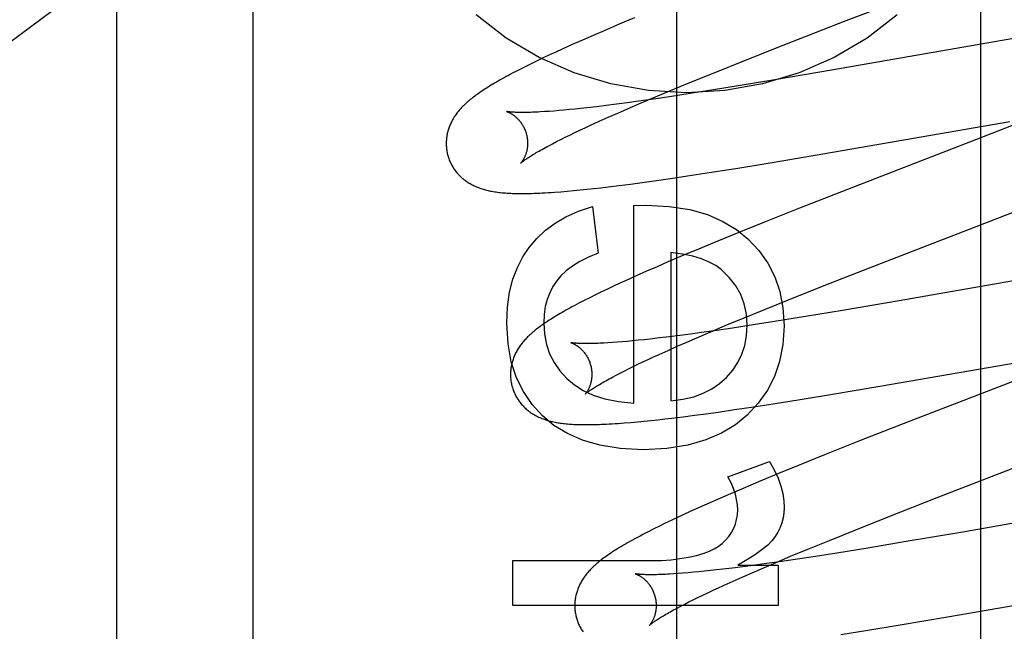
# Model space of a CAD drawing. Header units: inches. Extents: x 0 to 309, y 0 to 200.
# Tile 26 of 64: x 107.545 to 107.787, y 102.226 to 102.376. Entities that reach past the tile are written whole.
import ezdxf

# ---------------------------------------------------------------- set-up
doc = ezdxf.new("R2010")
doc.units = ezdxf.units.IN
doc.header["$LTSCALE"] = 17
doc.header["$MEASUREMENT"] = 0
doc.linetypes.add('HIDDEN', pattern=[0.2, 0.1, -0.1])
doc.layers.add('DEFAULT_2', color=8, linetype='HIDDEN')
doc.layers.add('RIGHTHAND_DOOR_ASSEMBLY', color=7, linetype='CONTINUOUS')

msp = doc.modelspace()

# ---------------------------------------------------------------- linework, layer by layer
at = {"layer": 'DEFAULT_2', "color": 8, "linetype": 'HIDDEN'}
for p, q in [((107.63154, 99.15312), (107.63154, 104.65362)), ((107.56904, 101.80496), (107.56904, 102.54801)), ((107.78134, 101.81789), (107.78134, 102.42269)), ((107.74827, 102.37597), (107.78774, 102.39128)), ((107.69626, 102.37668), (107.69245, 102.37508)), ((107.73273, 102.36991), (107.74827, 102.37597)), ((107.69245, 102.37508), (107.68876, 102.37351)), ((107.68346, 102.37121), (107.68093, 102.37009)), ((107.68607, 102.37235), (107.68346, 102.37121)), ((107.68876, 102.37351), (107.68607, 102.37235)), ((107.79223, 102.37207), (107.74464, 102.36379)), ((107.67849, 102.36899), (107.67691, 102.36826)), ((107.68093, 102.37009), (107.67849, 102.36899)), ((107.72306, 102.36609), (107.73273, 102.36991)), ((107.67383, 102.36682), (107.67233, 102.36611)), ((107.67535, 102.36754), (107.67383, 102.36682)), ((107.67691, 102.36826), (107.67535, 102.36754)), ((107.66819, 102.36405), (107.66695, 102.36342)), ((107.6695, 102.36471), (107.66819, 102.36405)), ((107.67088, 102.3654), (107.6695, 102.36471)), ((107.67233, 102.36611), (107.67088, 102.3654)), ((107.71582, 102.36319), (107.72306, 102.36609)), ((107.70986, 102.36076), (107.71582, 102.36319)), ((107.74464, 102.36379), (107.73069, 102.36141)), ((107.70509, 102.3588), (107.70986, 102.36076)), ((107.7217, 102.35992), (107.71517, 102.35887)), ((107.73069, 102.36141), (107.7217, 102.35992)), ((107.70094, 102.3567), (107.69718, 102.35616)), ((107.6979, 102.35578), (107.70143, 102.35727)), ((107.70485, 102.35727), (107.70094, 102.3567)), ((107.70143, 102.35727), (107.70509, 102.3588)), ((107.70992, 102.35804), (107.70485, 102.35727)), ((107.71517, 102.35887), (107.70992, 102.35804)), ((107.68161, 102.35424), (107.68023, 102.3541)), ((107.68305, 102.35439), (107.68161, 102.35424)), ((107.68454, 102.35456), (107.68305, 102.35439)), ((107.68687, 102.35483), (107.68454, 102.35456)), ((107.6893, 102.35512), (107.68687, 102.35483)), ((107.69183, 102.35544), (107.6893, 102.35512)), ((107.69446, 102.35579), (107.69183, 102.35544)), ((107.69211, 102.35327), (107.69453, 102.35433)), ((107.69718, 102.35616), (107.69446, 102.35579)), ((107.69453, 102.35433), (107.6979, 102.35578)), ((107.67523, 102.35368), (107.67412, 102.35361)), ((107.67639, 102.35377), (107.67523, 102.35368)), ((107.67761, 102.35387), (107.67639, 102.35377)), ((107.67889, 102.35398), (107.67761, 102.35387)), ((107.68023, 102.3541), (107.67889, 102.35398)), ((107.68756, 102.35125), (107.68979, 102.35224)), ((107.68979, 102.35224), (107.69211, 102.35327)), ((107.79889, 102.35405), (107.78549, 102.34882)), ((107.6828, 102.34904), (107.6841, 102.34965)), ((107.6841, 102.34965), (107.68545, 102.35028)), ((107.68545, 102.35028), (107.68756, 102.35125)), ((107.74064, 102.34291), (107.78847, 102.35123)), ((107.67811, 102.34677), (107.6792, 102.34731)), ((107.6792, 102.34731), (107.68035, 102.34787)), ((107.68035, 102.34787), (107.68155, 102.34845)), ((107.68155, 102.34845), (107.6828, 102.34904)), ((107.78549, 102.34882), (107.75005, 102.33509)), ((107.67519, 102.34525), (107.6761, 102.34574)), ((107.6761, 102.34574), (107.67708, 102.34624)), ((107.67708, 102.34624), (107.67811, 102.34677)), ((107.72904, 102.34096), (107.74064, 102.34291)), ((107.72113, 102.33966), (107.72904, 102.34096)), ((107.70509, 102.33719), (107.70923, 102.3378)), ((107.70923, 102.3378), (107.71455, 102.33862)), ((107.71455, 102.33862), (107.72113, 102.33966)), ((107.68624, 102.33472), (107.68798, 102.33491)), ((107.68798, 102.33491), (107.68974, 102.33512)), ((107.68974, 102.33512), (107.69246, 102.33546)), ((107.69246, 102.33546), (107.69525, 102.33582)), ((107.69525, 102.33582), (107.69812, 102.3362)), ((107.69812, 102.3362), (107.70106, 102.33661)), ((107.70106, 102.33661), (107.70509, 102.33719)), ((107.75005, 102.33509), (107.73677, 102.32988)), ((107.67811, 102.33394), (107.67967, 102.33406)), ((107.67967, 102.33406), (107.68125, 102.33421)), ((107.68125, 102.33421), (107.68288, 102.33436)), ((107.68288, 102.33436), (107.68454, 102.33453)), ((107.68454, 102.33453), (107.68624, 102.33472)), ((107.68591, 102.33028), (107.68732, 102.31886)), ((107.6961, 102.33059), (107.69905, 102.33065)), ((107.6961, 102.28197), (107.6961, 102.33059)), ((107.73677, 102.32988), (107.72816, 102.32646)), ((107.75437, 102.31541), (107.79097, 102.32959)), ((107.72816, 102.32646), (107.7219, 102.32394)), ((107.7219, 102.32394), (107.71683, 102.32187)), ((107.71683, 102.32187), (107.71192, 102.31984)), ((107.70812, 102.31824), (107.70444, 102.31668)), ((107.70518, 102.31898), (107.70518, 102.28258)), ((107.71192, 102.31984), (107.70812, 102.31824)), ((107.70177, 102.31552), (107.69917, 102.31438)), ((107.70444, 102.31668), (107.70177, 102.31552)), ((107.69665, 102.31326), (107.6942, 102.31216)), ((107.69917, 102.31438), (107.69665, 102.31326)), ((107.74242, 102.31071), (107.75437, 102.31541)), ((107.80782, 102.31525), (107.76127, 102.30714)), ((107.69107, 102.31072), (107.68957, 102.31)), ((107.69262, 102.31143), (107.69107, 102.31072)), ((107.6942, 102.31216), (107.69262, 102.31143)), ((107.73406, 102.30738), (107.74242, 102.31071)), ((107.68667, 102.30861), (107.68525, 102.3079)), ((107.6881, 102.3093), (107.68667, 102.30861)), ((107.68957, 102.31), (107.6881, 102.3093)), ((107.68525, 102.3079), (107.68388, 102.30721)), ((107.72803, 102.30494), (107.73406, 102.30738)), ((107.76127, 102.30714), (107.74729, 102.30476)), ((107.72319, 102.30296), (107.72803, 102.30494)), ((107.74729, 102.30476), (107.73825, 102.30325)), ((107.71498, 102.29953), (107.71854, 102.30103)), ((107.71854, 102.30103), (107.72319, 102.30296)), ((107.72538, 102.3012), (107.72032, 102.30043)), ((107.73063, 102.30202), (107.72538, 102.3012)), ((107.73825, 102.30325), (107.73063, 102.30202)), ((107.70733, 102.29861), (107.70481, 102.29829)), ((107.70995, 102.29896), (107.70733, 102.29861)), ((107.71266, 102.29933), (107.70995, 102.29896)), ((107.71156, 102.29807), (107.71498, 102.29953)), ((107.71642, 102.29986), (107.71266, 102.29933)), ((107.72032, 102.30043), (107.71642, 102.29986)), ((107.69081, 102.29687), (107.68972, 102.2968)), ((107.69197, 102.29696), (107.69081, 102.29687)), ((107.69318, 102.29706), (107.69197, 102.29696)), ((107.69446, 102.29717), (107.69318, 102.29706)), ((107.69578, 102.29729), (107.69446, 102.29717)), ((107.69716, 102.29743), (107.69578, 102.29729)), ((107.69859, 102.29758), (107.69716, 102.29743)), ((107.70007, 102.29774), (107.69859, 102.29758)), ((107.70239, 102.298), (107.70007, 102.29774)), ((107.70481, 102.29829), (107.70239, 102.298)), ((107.70675, 102.29597), (107.70911, 102.29701)), ((107.70911, 102.29701), (107.71156, 102.29807)), ((107.70093, 102.29335), (107.70232, 102.29398)), ((107.70232, 102.29398), (107.70448, 102.29496)), ((107.70448, 102.29496), (107.70675, 102.29597)), ((107.75653, 102.28614), (107.80461, 102.2945)), ((107.6959, 102.29096), (107.69708, 102.29153)), ((107.69708, 102.29153), (107.69832, 102.29212)), ((107.69832, 102.29212), (107.6996, 102.29273)), ((107.6996, 102.29273), (107.70093, 102.29335)), ((107.80367, 102.29295), (107.76373, 102.27747)), ((107.69172, 102.28885), (107.69268, 102.28935)), ((107.69268, 102.28935), (107.6937, 102.28987)), ((107.6937, 102.28987), (107.69477, 102.29041)), ((107.69477, 102.29041), (107.6959, 102.29096)), ((107.69081, 102.28838), (107.69172, 102.28885)), ((107.73694, 102.28288), (107.74488, 102.28417)), ((107.74488, 102.28417), (107.75653, 102.28614)), ((107.72499, 102.28101), (107.73033, 102.28183)), ((107.73033, 102.28183), (107.73694, 102.28288)), ((107.71096, 102.27902), (107.71384, 102.2794)), ((107.71384, 102.2794), (107.71679, 102.27981)), ((107.71679, 102.27981), (107.72083, 102.28039)), ((107.72083, 102.28039), (107.72499, 102.28101)), ((107.69371, 102.27713), (107.6953, 102.27726)), ((107.6953, 102.27726), (107.69693, 102.27741)), ((107.69693, 102.27741), (107.69857, 102.27756)), ((107.69857, 102.27756), (107.70024, 102.27773)), ((107.70024, 102.27773), (107.70193, 102.27792)), ((107.70193, 102.27792), (107.70366, 102.27811)), ((107.70366, 102.27811), (107.70543, 102.27832)), ((107.70543, 102.27832), (107.70816, 102.27865)), ((107.70816, 102.27865), (107.71096, 102.27902)), ((107.76373, 102.27747), (107.75154, 102.27269)), ((107.77056, 102.25877), (107.81787, 102.27713)), ((107.75154, 102.27269), (107.74293, 102.26926)), ((107.71918, 102.26386), (107.72943, 102.26766)), ((107.74293, 102.26926), (107.73667, 102.26673)), ((107.73667, 102.26673), (107.73161, 102.26466)), ((107.72672, 102.26263), (107.72294, 102.26104)), ((107.73161, 102.26466), (107.72672, 102.26263)), ((107.72294, 102.26104), (107.71928, 102.25947)), ((107.71662, 102.25832), (107.71403, 102.25718)), ((107.71928, 102.25947), (107.71662, 102.25832)), ((107.75857, 102.25406), (107.77056, 102.25877)), ((107.82288, 102.25833), (107.77643, 102.25024)), ((107.70991, 102.25533), (107.70832, 102.2546)), ((107.71153, 102.25607), (107.70991, 102.25533)), ((107.71403, 102.25718), (107.71153, 102.25607)), ((107.70526, 102.25317), (107.70378, 102.25246)), ((107.70677, 102.25388), (107.70526, 102.25317)), ((107.70832, 102.2546), (107.70677, 102.25388)), ((107.75018, 102.25072), (107.75857, 102.25406)), ((107.70095, 102.25107), (107.69958, 102.25037)), ((107.70235, 102.25176), (107.70095, 102.25107)), ((107.70378, 102.25246), (107.70235, 102.25176)), ((107.74412, 102.24827), (107.75018, 102.25072)), ((107.77643, 102.25024), (107.76251, 102.24787)), ((107.73925, 102.24628), (107.74412, 102.24827)), ((107.76251, 102.24787), (107.75353, 102.24638)), ((107.73458, 102.24435), (107.73925, 102.24628)), ((107.75353, 102.24638), (107.74594, 102.24516)), ((107.66632, 102.23224), (107.66632, 102.24329)), ((107.66632, 102.24329), (107.70046, 102.24329)), ((107.73182, 102.24302), (107.7281, 102.24249)), ((107.731, 102.24284), (107.73458, 102.24435)), ((107.7357, 102.24358), (107.73182, 102.24302)), ((107.74073, 102.24434), (107.7357, 102.24358)), ((107.74594, 102.24516), (107.74073, 102.24434)), ((107.71203, 102.24054), (107.71069, 102.24042)), ((107.71342, 102.24068), (107.71203, 102.24054)), ((107.71487, 102.24084), (107.71342, 102.24068)), ((107.71636, 102.241), (107.71487, 102.24084)), ((107.7179, 102.24118), (107.71636, 102.241)), ((107.7203, 102.24147), (107.7179, 102.24118)), ((107.72281, 102.24178), (107.7203, 102.24147)), ((107.72164, 102.24218), (107.73152, 102.24218)), ((107.72541, 102.24212), (107.72281, 102.24178)), ((107.7251, 102.24031), (107.72757, 102.24138)), ((107.7281, 102.24249), (107.72541, 102.24212)), ((107.72757, 102.24138), (107.731, 102.24284)), ((107.73152, 102.24218), (107.73152, 102.23224)), ((107.707, 102.24011), (107.70589, 102.24004)), ((107.70818, 102.2402), (107.707, 102.24011)), ((107.70941, 102.2403), (107.70818, 102.2402)), ((107.71069, 102.24042), (107.70941, 102.2403)), ((107.71827, 102.23727), (107.72045, 102.23825)), ((107.72045, 102.23825), (107.72272, 102.23926)), ((107.72272, 102.23926), (107.7251, 102.24031)), ((107.71424, 102.2354), (107.71553, 102.236)), ((107.71553, 102.236), (107.71688, 102.23663)), ((107.71688, 102.23663), (107.71827, 102.23727)), ((107.77312, 102.22948), (107.81989, 102.23762)), ((107.70959, 102.23313), (107.71067, 102.23367)), ((107.71067, 102.23367), (107.71181, 102.23423)), ((107.71181, 102.23423), (107.713, 102.2348)), ((107.713, 102.2348), (107.71424, 102.2354)), ((107.73152, 102.23224), (107.66632, 102.23224)), ((107.70668, 102.23163), (107.70759, 102.23211)), ((107.70759, 102.23211), (107.70856, 102.23261)), ((107.70856, 102.23261), (107.70959, 102.23313)), ((107.76148, 102.22752), (107.77312, 102.22948)), ((107.74694, 102.22517), (107.75355, 102.22622)), ((107.75355, 102.22622), (107.76148, 102.22752))]:
    msp.add_line(p, q, dxfattribs=at)
for points in [[(107.76076, 102.37738), (107.75335, 102.3717), (107.74529, 102.36695), (107.7367, 102.36317), (107.72771, 102.36044), (107.71844, 102.35878), (107.70904, 102.35823), (107.69964, 102.35878), (107.69038, 102.36044), (107.68138, 102.36317), (107.6728, 102.36695), (107.66473, 102.3717), (107.65732, 102.37738)], [(107.66695, 102.36342), (107.66637, 102.36311), (107.6658, 102.36281), (107.66525, 102.36251), (107.66471, 102.36222), (107.6642, 102.36194), (107.6637, 102.36167), (107.66322, 102.3614), (107.66276, 102.36113), (107.66231, 102.36087), (107.66188, 102.36062), (107.66146, 102.36037), (107.66105, 102.36013), (107.66065, 102.35989), (107.66027, 102.35965), (107.6599, 102.35942), (107.65954, 102.35919), (107.65919, 102.35896), (107.65885, 102.35873), (107.65852, 102.35851), (107.6582, 102.35829), (107.65788, 102.35807), (107.65758, 102.35785), (107.65728, 102.35764), (107.65699, 102.35742), (107.6567, 102.35721), (107.65643, 102.357), (107.65616, 102.35678), (107.65589, 102.35657), (107.65564, 102.35636), (107.65538, 102.35614)], [(107.65538, 102.35614), (107.65514, 102.35593), (107.6549, 102.35571), (107.65466, 102.35549), (107.65443, 102.35528), (107.65421, 102.35506), (107.65399, 102.35484), (107.65377, 102.35461), (107.65357, 102.35439), (107.65336, 102.35416), (107.65317, 102.35394), (107.65298, 102.35371), (107.65279, 102.35348), (107.65261, 102.35324), (107.65244, 102.35301), (107.65227, 102.35277), (107.6521, 102.35254), (107.65195, 102.3523), (107.65179, 102.35205), (107.65165, 102.35181), (107.65151, 102.35156), (107.65137, 102.35131), (107.65125, 102.35106), (107.65112, 102.35081), (107.65101, 102.35056), (107.6509, 102.35031), (107.6508, 102.35006), (107.6507, 102.34981), (107.65061, 102.34956), (107.65053, 102.3493), (107.65045, 102.34904), (107.65037, 102.34878), (107.65031, 102.34852), (107.65025, 102.34826), (107.65019, 102.34799), (107.65014, 102.34772), (107.6501, 102.34746), (107.65006, 102.34718), (107.65003, 102.34691), (107.65001, 102.34664), (107.64999, 102.34636), (107.64998, 102.34609), (107.64998, 102.34581), (107.64998, 102.34553), (107.64999, 102.34525), (107.65001, 102.34498), (107.65003, 102.3447), (107.65006, 102.34442), (107.6501, 102.34415), (107.65014, 102.34387), (107.6502, 102.34359), (107.65025, 102.34332), (107.65032, 102.34305), (107.65038, 102.34282)], [(107.66481, 102.35364), (107.6648, 102.35364), (107.66479, 102.35364), (107.66479, 102.35364), (107.6648, 102.35364), (107.66483, 102.35363), (107.66485, 102.35363), (107.66489, 102.35361), (107.66493, 102.3536), (107.66498, 102.35358), (107.66504, 102.35356), (107.6651, 102.35354), (107.66517, 102.35351), (107.66524, 102.35348), (107.66532, 102.35345), (107.6654, 102.35341), (107.66548, 102.35337), (107.66557, 102.35333), (107.66567, 102.35328), (107.66576, 102.35323), (107.66586, 102.35317), (107.66597, 102.35311), (107.66608, 102.35305), (107.66619, 102.35298), (107.6663, 102.3529), (107.66641, 102.35282), (107.66653, 102.35274), (107.66665, 102.35265), (107.66678, 102.35255), (107.6669, 102.35245), (107.66703, 102.35235), (107.66715, 102.35224), (107.66728, 102.35212), (107.66741, 102.35199), (107.66755, 102.35186), (107.66768, 102.35172), (107.66781, 102.35158), (107.66794, 102.35142), (107.66807, 102.35126), (107.6682, 102.3511), (107.66833, 102.35092), (107.66846, 102.35074), (107.66858, 102.35056), (107.6687, 102.35036), (107.66882, 102.35016), (107.66893, 102.34996), (107.66904, 102.34975), (107.66915, 102.34953), (107.66925, 102.34931), (107.66934, 102.34908), (107.66943, 102.34885), (107.66951, 102.34862), (107.66959, 102.34838), (107.66965, 102.34817)], [(107.67412, 102.35361), (107.67307, 102.35354), (107.67257, 102.35352), (107.67208, 102.35349), (107.67162, 102.35347), (107.67116, 102.35346), (107.67072, 102.35344), (107.6703, 102.35343), (107.6699, 102.35342), (107.66951, 102.35341), (107.66913, 102.35341), (107.66877, 102.35341), (107.66843, 102.35341), (107.66811, 102.35341), (107.6678, 102.35341), (107.66751, 102.35342), (107.66723, 102.35343), (107.66697, 102.35344), (107.66672, 102.35345), (107.6665, 102.35346), (107.66629, 102.35347), (107.66609, 102.35349), (107.66592, 102.3535), (107.66575, 102.35351), (107.66561, 102.35353), (107.66548, 102.35354), (107.66536, 102.35356), (107.66525, 102.35357), (107.66515, 102.35358), (107.66507, 102.35359), (107.665, 102.3536), (107.66494, 102.35362), (107.66489, 102.35362), (107.66485, 102.35363), (107.66482, 102.35364), (107.66481, 102.35364)], [(107.66965, 102.34817), (107.66971, 102.34796), (107.66976, 102.34772), (107.66981, 102.34748), (107.66986, 102.34723), (107.66989, 102.34699), (107.66992, 102.34675), (107.66994, 102.34651), (107.66996, 102.34627), (107.66997, 102.34604), (107.66997, 102.34581), (107.66996, 102.34558), (107.66995, 102.34535), (107.66994, 102.34513), (107.66992, 102.34492), (107.66989, 102.34471), (107.66986, 102.34451), (107.66983, 102.34431), (107.66979, 102.34411), (107.66975, 102.34393), (107.6697, 102.34375), (107.66966, 102.34357), (107.66961, 102.3434), (107.66956, 102.34324), (107.6695, 102.34309), (107.66945, 102.34294), (107.66939, 102.34279), (107.66933, 102.34265), (107.66928, 102.34252), (107.66922, 102.34239), (107.66916, 102.34227), (107.6691, 102.34215), (107.66904, 102.34204), (107.66899, 102.34194), (107.66893, 102.34184), (107.66887, 102.34174), (107.66882, 102.34165), (107.66876, 102.34157), (107.66871, 102.34149), (107.66866, 102.34142), (107.66861, 102.34135), (107.66857, 102.34129), (107.66852, 102.34123), (107.66848, 102.34118), (107.66844, 102.34113), (107.66841, 102.34109), (107.66838, 102.34106), (107.66836, 102.34103), (107.66834, 102.34101), (107.66832, 102.34099), (107.66831, 102.34098), (107.66831, 102.34098)], [(107.66831, 102.34098), (107.66832, 102.34099), (107.66833, 102.341), (107.66836, 102.34103), (107.66839, 102.34105), (107.66843, 102.34109), (107.66848, 102.34113), (107.66854, 102.34118), (107.66862, 102.34124), (107.6687, 102.34131), (107.66879, 102.34138), (107.6689, 102.34146), (107.66901, 102.34155), (107.66914, 102.34164), (107.66928, 102.34175), (107.66944, 102.34186), (107.66961, 102.34197), (107.66979, 102.3421), (107.66999, 102.34223), (107.6702, 102.34237), (107.67043, 102.34252), (107.67067, 102.34267), (107.67093, 102.34283), (107.6712, 102.343), (107.67149, 102.34317), (107.67179, 102.34335), (107.67211, 102.34354), (107.67244, 102.34373), (107.67279, 102.34393), (107.67315, 102.34414), (107.67353, 102.34435), (107.67392, 102.34457), (107.67433, 102.34479), (107.67475, 102.34502), (107.67519, 102.34525)], [(107.65038, 102.34282), (107.65045, 102.34259), (107.65053, 102.34232), (107.65062, 102.34206), (107.65072, 102.3418), (107.65082, 102.34154), (107.65093, 102.34128), (107.65105, 102.34103), (107.65117, 102.34078), (107.6513, 102.34053), (107.65143, 102.34029), (107.65157, 102.34005), (107.65172, 102.33982), (107.65187, 102.33959), (107.65203, 102.33936), (107.65219, 102.33914), (107.65236, 102.33892), (107.65253, 102.33871), (107.6527, 102.3385), (107.65288, 102.33829), (107.65307, 102.33809), (107.65325, 102.3379), (107.65345, 102.33771), (107.65364, 102.33753), (107.65384, 102.33735), (107.65405, 102.33717), (107.65425, 102.337), (107.65447, 102.33684), (107.65468, 102.33667), (107.6549, 102.33652), (107.65513, 102.33636), (107.65536, 102.33621), (107.6556, 102.33606), (107.65584, 102.33592), (107.65609, 102.33578), (107.65634, 102.33565), (107.6566, 102.33552), (107.65686, 102.33539), (107.65712, 102.33527), (107.65738, 102.33516), (107.65765, 102.33504), (107.65793, 102.33494), (107.6582, 102.33484), (107.65848, 102.33474), (107.65877, 102.33465), (107.65906, 102.33456), (107.65935, 102.33447), (107.65965, 102.33439), (107.65995, 102.33431), (107.66026, 102.33424), (107.66057, 102.33417), (107.66089, 102.33411), (107.66122, 102.33404), (107.66155, 102.33398), (107.6619, 102.33393), (107.66225, 102.33388), (107.66261, 102.33383), (107.66298, 102.33378), (107.66335, 102.33374), (107.66374, 102.3337), (107.66414, 102.33366), (107.66454, 102.33363), (107.66496, 102.3336), (107.66539, 102.33358), (107.66582, 102.33356), (107.66627, 102.33354), (107.66674, 102.33352), (107.66721, 102.33351), (107.6677, 102.3335), (107.6682, 102.3335), (107.66871, 102.3335), (107.66924, 102.3335), (107.66979, 102.33351), (107.67036, 102.33352), (107.67095, 102.33353), (107.67156, 102.33355), (107.6722, 102.33357), (107.67287, 102.3336), (107.67357, 102.33364), (107.6743, 102.33367), (107.67504, 102.33372), (107.6758, 102.33377), (107.67657, 102.33382), (107.67811, 102.33394)], [(107.67039, 102.32026), (107.67224, 102.32246), (107.67436, 102.32445), (107.67672, 102.32622), (107.6794, 102.32778), (107.68247, 102.32913), (107.68591, 102.33028)], [(107.69905, 102.33065), (107.70478, 102.33032), (107.70984, 102.32955), (107.71417, 102.32831), (107.71793, 102.32666), (107.72125, 102.32468), (107.72408, 102.32235)], [(107.72408, 102.32235), (107.72678, 102.31946), (107.72898, 102.31635), (107.73069, 102.31306), (107.73192, 102.30946), (107.73269, 102.30543), (107.73299, 102.301)], [(107.66485, 102.30161), (107.66506, 102.30561), (107.66556, 102.30922), (107.66638, 102.31242), (107.66747, 102.31529), (107.6688, 102.31792), (107.67039, 102.32026)], [(107.68732, 102.31886), (107.6849, 102.31786), (107.68278, 102.3168), (107.68097, 102.31568), (107.67944, 102.3145), (107.67815, 102.3133), (107.67712, 102.31205)], [(107.71751, 102.31479), (107.71619, 102.31577), (107.71459, 102.31665), (107.71273, 102.31744), (107.71056, 102.3181), (107.70804, 102.31861), (107.70518, 102.31898)], [(107.72391, 102.30112), (107.72371, 102.30389), (107.72317, 102.30643), (107.72232, 102.30872), (107.72111, 102.31084), (107.7195, 102.31287), (107.71751, 102.31479)], [(107.67712, 102.31205), (107.67618, 102.31063), (107.6754, 102.3091), (107.67478, 102.30747), (107.67432, 102.30571), (107.67404, 102.30378), (107.67394, 102.30167)], [(107.68388, 102.30721), (107.68322, 102.30687), (107.68259, 102.30655), (107.68199, 102.30623), (107.68142, 102.30593), (107.68087, 102.30563), (107.68035, 102.30535), (107.67984, 102.30507), (107.67935, 102.3048), (107.67888, 102.30453), (107.67843, 102.30427), (107.67799, 102.30402), (107.67756, 102.30377), (107.67715, 102.30352), (107.67675, 102.30328), (107.67637, 102.30305), (107.67599, 102.30281), (107.67563, 102.30258), (107.67527, 102.30236), (107.67492, 102.30213), (107.67459, 102.30191), (107.67426, 102.30169), (107.67394, 102.30147), (107.67363, 102.30125), (107.67333, 102.30103), (107.67303, 102.30082), (107.67274, 102.3006), (107.67246, 102.30039), (107.67218, 102.30018), (107.67192, 102.29997), (107.67165, 102.29975), (107.6714, 102.29954), (107.67115, 102.29932)], [(107.67363, 102.2789), (107.67106, 102.28168), (107.66893, 102.28481), (107.66722, 102.28824), (107.66596, 102.29212), (107.66517, 102.29659), (107.66485, 102.30161)], [(107.67394, 102.30167), (107.67412, 102.29892), (107.6746, 102.29639), (107.67538, 102.2941), (107.67646, 102.29198), (107.67788, 102.28995), (107.67963, 102.28803)], [(107.7188, 102.2883), (107.72035, 102.29008), (107.72161, 102.29199), (107.72259, 102.29399), (107.7233, 102.29615), (107.72374, 102.29853), (107.72391, 102.30112)], [(107.73299, 102.301), (107.73268, 102.29641), (107.73189, 102.29224), (107.73064, 102.28853), (107.72889, 102.28515), (107.72664, 102.28197), (107.72389, 102.27903)], [(107.67115, 102.29932), (107.6709, 102.29911), (107.67066, 102.29889), (107.67043, 102.29868), (107.6702, 102.29846), (107.66997, 102.29824), (107.66976, 102.29802), (107.66954, 102.2978), (107.66934, 102.29757), (107.66913, 102.29735), (107.66894, 102.29712), (107.66875, 102.29689), (107.66856, 102.29666), (107.66838, 102.29643), (107.66821, 102.2962), (107.66804, 102.29596), (107.66788, 102.29572), (107.66773, 102.29548), (107.66757, 102.29524), (107.66743, 102.295), (107.66729, 102.29475), (107.66715, 102.2945), (107.66703, 102.29425), (107.66691, 102.294), (107.66679, 102.29376), (107.66668, 102.29351), (107.66658, 102.29326), (107.66649, 102.293), (107.6664, 102.29275), (107.66631, 102.2925), (107.66623, 102.29224), (107.66616, 102.29198), (107.66609, 102.29172), (107.66603, 102.29145), (107.66598, 102.29119), (107.66593, 102.29092), (107.66589, 102.29065), (107.66585, 102.29038), (107.66582, 102.29011), (107.6658, 102.28984), (107.66578, 102.28956), (107.66577, 102.28929), (107.66577, 102.28901), (107.66577, 102.28873), (107.66578, 102.28846), (107.6658, 102.28818), (107.66582, 102.2879), (107.66585, 102.28763), (107.66589, 102.28735), (107.66593, 102.28708), (107.66599, 102.2868), (107.66605, 102.28653), (107.66611, 102.28626), (107.66617, 102.28603)], [(107.68061, 102.29685), (107.68059, 102.29685), (107.68058, 102.29685), (107.68058, 102.29685), (107.68058, 102.29685), (107.68059, 102.29685), (107.68062, 102.29684), (107.68064, 102.29683), (107.68068, 102.29682), (107.68072, 102.29681), (107.68077, 102.29679), (107.68083, 102.29677), (107.68089, 102.29675), (107.68096, 102.29672), (107.68103, 102.29669), (107.6811, 102.29666), (107.68118, 102.29662), (107.68127, 102.29658), (107.68136, 102.29654), (107.68145, 102.29649), (107.68155, 102.29644), (107.68165, 102.29638), (107.68176, 102.29632), (107.68186, 102.29626), (107.68197, 102.29619), (107.68209, 102.29611), (107.6822, 102.29603), (107.68232, 102.29595), (107.68244, 102.29586), (107.68256, 102.29577), (107.68269, 102.29567), (107.68281, 102.29556), (107.68294, 102.29545), (107.68307, 102.29533), (107.6832, 102.2952), (107.68333, 102.29507), (107.68347, 102.29493), (107.6836, 102.29479), (107.68373, 102.29463), (107.68386, 102.29448), (107.68399, 102.29431), (107.68412, 102.29414), (107.68425, 102.29395), (107.68437, 102.29377), (107.68449, 102.29357), (107.68461, 102.29337), (107.68472, 102.29317), (107.68483, 102.29296), (107.68494, 102.29274), (107.68504, 102.29252), (107.68513, 102.29229), (107.68522, 102.29206), (107.6853, 102.29183), (107.68538, 102.29159), (107.68544, 102.29138)], [(107.68972, 102.2968), (107.68868, 102.29674), (107.68818, 102.29672), (107.6877, 102.29669), (107.68724, 102.29668), (107.68679, 102.29666), (107.68636, 102.29665), (107.68594, 102.29663), (107.68554, 102.29663), (107.68516, 102.29662), (107.68479, 102.29662), (107.68444, 102.29662), (107.6841, 102.29662), (107.68378, 102.29662), (107.68348, 102.29662), (107.68319, 102.29663), (107.68292, 102.29664), (107.68267, 102.29665), (107.68243, 102.29666), (107.68221, 102.29667), (107.682, 102.29669), (107.68181, 102.2967), (107.68163, 102.29671), (107.68147, 102.29673), (107.68133, 102.29674), (107.6812, 102.29676), (107.68108, 102.29677), (107.68098, 102.29679), (107.68089, 102.2968), (107.68081, 102.29681), (107.68074, 102.29682), (107.68069, 102.29683), (107.68064, 102.29684), (107.68061, 102.29685), (107.68061, 102.29685)], [(107.68544, 102.29138), (107.6855, 102.29117), (107.68555, 102.29093), (107.6856, 102.29069), (107.68565, 102.29045), (107.68568, 102.29021), (107.68571, 102.28997), (107.68573, 102.28973), (107.68575, 102.28949), (107.68576, 102.28926), (107.68576, 102.28903), (107.68576, 102.2888), (107.68575, 102.28857), (107.68573, 102.28836), (107.68571, 102.28814), (107.68568, 102.28793), (107.68566, 102.28773), (107.68562, 102.28753), (107.68558, 102.28734), (107.68554, 102.28715), (107.6855, 102.28697), (107.68545, 102.2868), (107.6854, 102.28663), (107.68535, 102.28647), (107.6853, 102.28631), (107.68524, 102.28616), (107.68519, 102.28602), (107.68513, 102.28588), (107.68507, 102.28574), (107.68502, 102.28562), (107.68496, 102.28549), (107.6849, 102.28538), (107.68484, 102.28527), (107.68478, 102.28516), (107.68473, 102.28506), (107.68467, 102.28497), (107.68462, 102.28488), (107.68456, 102.28479), (107.68451, 102.28471), (107.68446, 102.28464), (107.68441, 102.28457), (107.68436, 102.28451), (107.68432, 102.28445), (107.68428, 102.2844), (107.68424, 102.28435), (107.68421, 102.28431), (107.68418, 102.28427), (107.68415, 102.28424), (107.68413, 102.28422), (107.68411, 102.2842), (107.6841, 102.28419), (107.6841, 102.28419)], [(107.67963, 102.28803), (107.68147, 102.28646), (107.68364, 102.2851), (107.68611, 102.28394), (107.68898, 102.28301), (107.69232, 102.28236), (107.6961, 102.28197)], [(107.6841, 102.28419), (107.68411, 102.28419), (107.68412, 102.28421), (107.68414, 102.28423), (107.68417, 102.28426), (107.68421, 102.28429), (107.68426, 102.28433), (107.68432, 102.28438), (107.68439, 102.28444), (107.68447, 102.2845), (107.68456, 102.28457), (107.68466, 102.28465), (107.68477, 102.28473), (107.6849, 102.28483), (107.68503, 102.28493), (107.68519, 102.28503), (107.68535, 102.28515), (107.68553, 102.28527), (107.68572, 102.2854), (107.68593, 102.28554), (107.68615, 102.28568), (107.68639, 102.28583), (107.68664, 102.28599), (107.68691, 102.28615), (107.68719, 102.28633), (107.68748, 102.2865), (107.68779, 102.28669), (107.68812, 102.28688), (107.68846, 102.28707), (107.68881, 102.28728), (107.68918, 102.28749), (107.68957, 102.2877), (107.68997, 102.28792), (107.69038, 102.28815), (107.69081, 102.28838)], [(107.70518, 102.28258), (107.70812, 102.28294), (107.71077, 102.28355), (107.71311, 102.2844), (107.71519, 102.28548), (107.7171, 102.28678), (107.7188, 102.2883)], [(107.66617, 102.28603), (107.66624, 102.2858), (107.66632, 102.28553), (107.66641, 102.28526), (107.66651, 102.285), (107.66662, 102.28474), (107.66673, 102.28448), (107.66684, 102.28423), (107.66697, 102.28398), (107.6671, 102.28373), (107.66723, 102.28349), (107.66737, 102.28325), (107.66752, 102.28301), (107.66767, 102.28278), (107.66783, 102.28255), (107.66799, 102.28233), (107.66816, 102.28211), (107.66833, 102.2819), (107.66851, 102.28169), (107.66869, 102.28149), (107.66887, 102.28129), (107.66906, 102.28109), (107.66925, 102.2809), (107.66945, 102.28072), (107.66965, 102.28054), (107.66986, 102.28036), (107.67007, 102.28019), (107.67028, 102.28003), (107.6705, 102.27986), (107.67072, 102.27971), (107.67095, 102.27955), (107.67118, 102.2794), (107.67142, 102.27925), (107.67167, 102.27911), (107.67192, 102.27897), (107.67217, 102.27884), (107.67243, 102.27871), (107.67269, 102.27858), (107.67295, 102.27846), (107.67322, 102.27835), (107.67349, 102.27824), (107.67376, 102.27813), (107.67404, 102.27803), (107.67432, 102.27793), (107.67461, 102.27784), (107.6749, 102.27775), (107.6752, 102.27767), (107.6755, 102.27759), (107.6758, 102.27751), (107.67611, 102.27744), (107.67642, 102.27737), (107.67673, 102.27731), (107.67705, 102.27725), (107.67737, 102.27719), (107.6777, 102.27714), (107.67803, 102.27709), (107.67837, 102.27704), (107.67872, 102.277), (107.67907, 102.27696), (107.67942, 102.27692), (107.67978, 102.27689), (107.68015, 102.27686), (107.68053, 102.27683), (107.68092, 102.2768), (107.68131, 102.27678), (107.68172, 102.27676), (107.68213, 102.27674), (107.68255, 102.27673), (107.68299, 102.27672), (107.68343, 102.27671), (107.68389, 102.27671), (107.68436, 102.27671), (107.68485, 102.27671), (107.68535, 102.27671), (107.68587, 102.27672), (107.68641, 102.27673), (107.68696, 102.27675), (107.68754, 102.27677), (107.68813, 102.27679), (107.68875, 102.27681), (107.68938, 102.27685), (107.69005, 102.27688), (107.69073, 102.27692), (107.69145, 102.27697), (107.69218, 102.27702), (107.69371, 102.27713)], [(107.69837, 102.27055), (107.69271, 102.27087), (107.68772, 102.27165), (107.68345, 102.27289), (107.67974, 102.27454), (107.67645, 102.27653), (107.67363, 102.2789)], [(107.72389, 102.27903), (107.72101, 102.27665), (107.71762, 102.27463), (107.71379, 102.27294), (107.70937, 102.27167), (107.70421, 102.27088), (107.69837, 102.27055)], [(107.72943, 102.26766), (107.73058, 102.26556), (107.7315, 102.26355), (107.73218, 102.26162), (107.73264, 102.25977), (107.73292, 102.258), (107.73299, 102.2563)], [(107.72158, 102.25575), (107.72152, 102.25702), (107.72133, 102.25832), (107.72102, 102.25965), (107.72057, 102.261), (107.71995, 102.26241), (107.71918, 102.26386)], [(107.71938, 102.24923), (107.72006, 102.25023), (107.72061, 102.25125), (107.72103, 102.25229), (107.72133, 102.25337), (107.72151, 102.25453), (107.72158, 102.25575)], [(107.73299, 102.2563), (107.73293, 102.25501), (107.73274, 102.25377), (107.73244, 102.25258), (107.73202, 102.25142), (107.73146, 102.25029), (107.73078, 102.24918)], [(107.69958, 102.25037), (107.69891, 102.25003), (107.69825, 102.24969), (107.6976, 102.24934), (107.69695, 102.249), (107.69632, 102.24866), (107.69571, 102.24832), (107.69512, 102.24799), (107.69455, 102.24767), (107.69401, 102.24736), (107.69349, 102.24706), (107.693, 102.24677), (107.69253, 102.24649), (107.69208, 102.24621), (107.69165, 102.24594), (107.69124, 102.24568), (107.69084, 102.24542), (107.69045, 102.24516), (107.69008, 102.24491), (107.68971, 102.24466), (107.68936, 102.24442), (107.68902, 102.24418), (107.6887, 102.24394), (107.68838, 102.2437), (107.68808, 102.24347), (107.68778, 102.24323), (107.6875, 102.24301), (107.68722, 102.24278), (107.68696, 102.24255)], [(107.71335, 102.24513), (107.71463, 102.2456), (107.71579, 102.24615), (107.71682, 102.24678), (107.71775, 102.24749), (107.7186, 102.24831), (107.71938, 102.24923)], [(107.73078, 102.24918), (107.73001, 102.24819), (107.72895, 102.24713), (107.72762, 102.246), (107.72597, 102.2448), (107.72397, 102.24353), (107.72164, 102.24218)], [(107.70046, 102.24329), (107.70289, 102.24335), (107.7052, 102.24351), (107.70739, 102.24378), (107.70948, 102.24414), (107.71146, 102.24459), (107.71335, 102.24513)], [(107.68696, 102.24255), (107.6867, 102.24233), (107.68646, 102.24211), (107.68622, 102.24189), (107.68599, 102.24167), (107.68577, 102.24145), (107.68555, 102.24124), (107.68534, 102.24102), (107.68514, 102.2408), (107.68494, 102.24058), (107.68475, 102.24035), (107.68456, 102.24013), (107.68438, 102.2399), (107.6842, 102.23967), (107.68403, 102.23944), (107.68386, 102.2392), (107.68369, 102.23897), (107.68354, 102.23873), (107.68338, 102.23848), (107.68324, 102.23824), (107.6831, 102.23799), (107.68296, 102.23774), (107.68283, 102.2375), (107.68271, 102.23725), (107.6826, 102.23699), (107.68249, 102.23674), (107.68238, 102.23649), (107.68229, 102.23624), (107.6822, 102.23598), (107.68211, 102.23573), (107.68203, 102.23547), (107.68196, 102.23521), (107.68189, 102.23495), (107.68183, 102.23469), (107.68177, 102.23442), (107.68172, 102.23415), (107.68168, 102.23388), (107.68164, 102.23361), (107.68161, 102.23334), (107.68159, 102.23307), (107.68157, 102.23279), (107.68156, 102.23251), (107.68156, 102.23224), (107.68156, 102.23196), (107.68157, 102.23168), (107.68159, 102.2314), (107.68161, 102.23112), (107.68164, 102.23084), (107.68168, 102.23057), (107.68172, 102.23029), (107.68178, 102.23001), (107.68184, 102.22974), (107.6819, 102.22947), (107.68196, 102.22923)], [(107.69639, 102.24006), (107.69638, 102.24006), (107.69637, 102.24006), (107.69637, 102.24006), (107.69639, 102.24006), (107.69641, 102.24005), (107.69644, 102.24004), (107.69648, 102.24003), (107.69652, 102.24002), (107.69657, 102.24), (107.69663, 102.23998), (107.69669, 102.23995), (107.69676, 102.23993), (107.69683, 102.2399), (107.6969, 102.23986), (107.69699, 102.23983), (107.69707, 102.23979), (107.69716, 102.23974), (107.69726, 102.23969), (107.69735, 102.23964), (107.69745, 102.23958), (107.69756, 102.23952), (107.69766, 102.23946), (107.69777, 102.23939), (107.69789, 102.23932), (107.698, 102.23924), (107.69812, 102.23915), (107.69824, 102.23906), (107.69836, 102.23897), (107.69849, 102.23887), (107.69861, 102.23876), (107.69874, 102.23865), (107.69887, 102.23853), (107.699, 102.2384), (107.69913, 102.23827), (107.69926, 102.23813), (107.6994, 102.23799), (107.69953, 102.23784), (107.69966, 102.23768), (107.69979, 102.23751), (107.69992, 102.23734), (107.70004, 102.23716), (107.70017, 102.23697), (107.70029, 102.23678), (107.7004, 102.23658), (107.70052, 102.23637), (107.70063, 102.23616), (107.70073, 102.23595), (107.70083, 102.23572), (107.70093, 102.2355), (107.70101, 102.23527), (107.7011, 102.23504), (107.70117, 102.2348), (107.70123, 102.23459)], [(107.70589, 102.24004), (107.70483, 102.23997), (107.70433, 102.23994), (107.70384, 102.23992), (107.70336, 102.2399), (107.70291, 102.23988), (107.70246, 102.23986), (107.70204, 102.23985), (107.70163, 102.23984), (107.70123, 102.23983), (107.70085, 102.23983), (107.70049, 102.23982), (107.70014, 102.23982), (107.69981, 102.23983), (107.6995, 102.23983), (107.6992, 102.23984), (107.69892, 102.23984), (107.69865, 102.23985), (107.6984, 102.23986), (107.69817, 102.23987), (107.69795, 102.23989), (107.69775, 102.2399), (107.69756, 102.23991), (107.69739, 102.23993), (107.69723, 102.23994), (107.69709, 102.23996), (107.69696, 102.23997), (107.69685, 102.23998), (107.69675, 102.24), (107.69666, 102.24001), (107.69658, 102.24002), (107.69652, 102.24003), (107.69647, 102.24004), (107.69643, 102.24005), (107.6964, 102.24006), (107.69639, 102.24006)], [(107.70123, 102.23459), (107.70129, 102.23438), (107.70135, 102.23414), (107.7014, 102.2339), (107.70144, 102.23365), (107.70147, 102.23341), (107.7015, 102.23317), (107.70152, 102.23293), (107.70154, 102.23269), (107.70155, 102.23246), (107.70155, 102.23223), (107.70155, 102.232), (107.70154, 102.23178), (107.70152, 102.23156), (107.7015, 102.23134), (107.70147, 102.23113), (107.70144, 102.23093), (107.70141, 102.23073), (107.70137, 102.23054), (107.70133, 102.23035), (107.70129, 102.23017), (107.70124, 102.23), (107.70119, 102.22983), (107.70114, 102.22967), (107.70109, 102.22951), (107.70103, 102.22936), (107.70098, 102.22922), (107.70092, 102.22908), (107.70086, 102.22894), (107.7008, 102.22882), (107.70075, 102.22869), (107.70069, 102.22858), (107.70063, 102.22847), (107.70057, 102.22836), (107.70051, 102.22826), (107.70046, 102.22817), (107.7004, 102.22808), (107.70035, 102.22799), (107.7003, 102.22791), (107.70024, 102.22784), (107.7002, 102.22777), (107.70015, 102.22771), (107.70011, 102.22765), (107.70007, 102.2276), (107.70003, 102.22755), (107.69999, 102.22751), (107.69997, 102.22748), (107.69994, 102.22745), (107.69992, 102.22743), (107.6999, 102.22741), (107.69989, 102.2274), (107.69989, 102.22739)], [(107.69989, 102.2274), (107.6999, 102.2274), (107.69991, 102.22742), (107.69994, 102.22744), (107.69997, 102.22747), (107.70001, 102.2275), (107.70006, 102.22755), (107.70012, 102.2276), (107.70019, 102.22765), (107.70027, 102.22772), (107.70036, 102.22779), (107.70046, 102.22787), (107.70058, 102.22795), (107.7007, 102.22805), (107.70084, 102.22815), (107.701, 102.22826), (107.70117, 102.22837), (107.70135, 102.2285), (107.70154, 102.22863), (107.70175, 102.22877), (107.70198, 102.22891), (107.70222, 102.22906), (107.70247, 102.22922), (107.70274, 102.22939), (107.70302, 102.22956), (107.70332, 102.22974), (107.70363, 102.22993), (107.70396, 102.23012), (107.70431, 102.23032), (107.70467, 102.23052), (107.70504, 102.23073), (107.70543, 102.23095), (107.70583, 102.23117), (107.70625, 102.23139), (107.70668, 102.23163)], [(107.68196, 102.22923), (107.68203, 102.22901), (107.68211, 102.22874), (107.6822, 102.22848), (107.6823, 102.22821), (107.6824, 102.22796), (107.68251, 102.2277), (107.68263, 102.22745), (107.68275, 102.2272), (107.68288, 102.22695), (107.68302, 102.22671), (107.68316, 102.22647), (107.6833, 102.22623), (107.68345, 102.226), (107.68361, 102.22577)]]:
    msp.add_lwpolyline(points, dxfattribs=at)
for radius in [0.25, 0.14]:
    msp.add_arc((107.63154, 102.26229), radius, 90, 270, dxfattribs=at)
at = {"layer": 'RIGHTHAND_DOOR_ASSEMBLY', "color": 8, "linetype": 'HIDDEN'}
msp.add_line((107.70654, 113.52529), (107.70654, 90.71529), dxfattribs=at)
at = {"layer": 'RIGHTHAND_DOOR_ASSEMBLY', "color": 3, "linetype": 'Continuous'}
msp.add_line((107.60254, 90.87029), (107.60254, 113.37029), dxfattribs=at)

doc.saveas('drawing.dxf')
